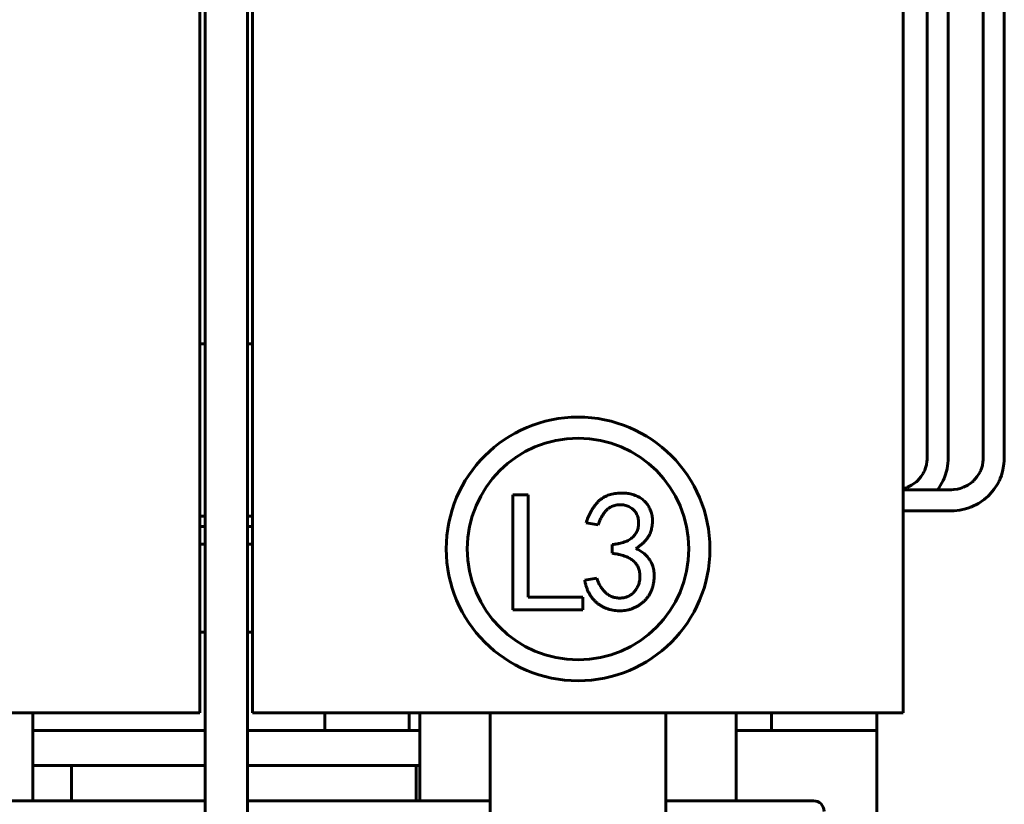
# Model space of a CAD drawing. Header units: millimetres. Extents: x 0 to 297, y 0 to 420.
# Tile 5 of 93: x 164 to 220, y 118 to 163. Entities that reach past the tile are written whole.
import ezdxf

# ---------------------------------------------------------------- set-up
doc = ezdxf.new("R2010")
doc.units = ezdxf.units.MM
doc.linetypes.add('K5LT_BASIC', pattern=[0])
doc.layers.add('Системный слой', color=7, linetype='Continuous')

# ---------------------------------------------------------------- blocks, each defined once
blk = doc.blocks.new('U9')
at = {"layer": 'Системный слой', "color": 150, "linetype": 'K5LT_BASIC', "lineweight": 60, "true_color": 0x0080ff}
for p, q in [((219.723, 192.736), (219.723, 192.736)), ((219.723, 192.734), (219.723, 192.549)), ((219.723, 192.549), (219.723, 192.542)), ((219.723, 192.542), (219.723, 192.528)), ((219.723, 192.528), (219.723, 192.497)), ((219.723, 192.497), (219.723, 192.431)), ((219.723, 192.431), (219.723, 192.275)), ((219.723, 192.275), (219.723, 192.026)), ((219.723, 192.026), (219.723, 192.012)), ((219.723, 192.012), (219.723, 191.985)), ((219.723, 191.985), (219.723, 191.929)), ((219.723, 191.929), (219.723, 191.812)), ((219.723, 191.812), (219.723, 191.561)), ((219.723, 191.561), (219.723, 191.245)), ((219.723, 191.245), (219.723, 191.228)), ((219.723, 191.228), (219.723, 191.192)), ((219.723, 191.192), (219.723, 191.12)), ((219.723, 191.12), (219.723, 190.975)), ((219.723, 190.975), (219.723, 190.676)), ((219.723, 190.676), (219.723, 190.49)), ((219.723, 190.49), (219.723, 190.396)), ((219.723, 190.396), (219.723, 190.349)), ((219.723, 190.349), (219.723, 190.325)), ((219.723, 190.325), (219.723, 190.304)), ((219.723, 190.304), (219.723, 190.263)), ((219.723, 190.263), (219.723, 190.18)), ((219.723, 190.18), (219.723, 190.015)), ((219.723, 190.015), (219.723, 189.684)), ((219.723, 189.684), (219.723, 189.023)), ((219.723, 189.023), (219.723, 187.699)), ((219.723, 187.699), (219.723, 185.053)), ((219.723, 185.053), (219.723, 179.761)), ((219.723, 179.761), (219.723, 169.175)), ((219.723, 169.175), (219.723, 148.304)), ((219.723, 148.304), (219.723, 138.734)), ((219.723, 138.734), (219.723, 138.596)), ((219.723, 138.596), (219.723, 138.528)), ((219.723, 138.528), (219.723, 138.494)), ((219.723, 138.494), (219.723, 138.477)), ((219.723, 138.477), (219.723, 138.469)), ((219.723, 138.469), (219.723, 138.457)), ((219.723, 138.457), (219.723, 138.439)), ((219.723, 138.439), (219.723, 138.412)), ((219.723, 138.412), (219.723, 138.371)), ((219.723, 138.371), (219.723, 138.31)), ((219.718, 137.769), (219.703, 137.597)), ((219.722, 137.852), (219.718, 137.769)), ((219.723, 137.892), (219.722, 137.852)), ((219.723, 138.31), (219.723, 138.216)), ((219.723, 138.216), (219.723, 138.071)), ((219.723, 138.071), (219.723, 137.912)), ((219.723, 137.912), (219.723, 137.892)), ((219.643, 137.247), (219.555, 136.937)), ((219.703, 137.597), (219.643, 137.247)), ((219.462, 136.699), (219.422, 136.613)), ((219.481, 136.742), (219.462, 136.699)), ((219.49, 136.764), (219.481, 136.742)), ((219.555, 136.937), (219.49, 136.764)), ((219.126, 136.128), (218.836, 135.793)), ((219.334, 136.445), (219.126, 136.128)), ((219.422, 136.613), (219.334, 136.445)), ((218.569, 135.559), (218.256, 135.345)), ((218.715, 135.68), (218.569, 135.559)), ((218.785, 135.744), (218.715, 135.68)), ((218.819, 135.777), (218.785, 135.744)), ((218.836, 135.793), (218.819, 135.777)), ((217.191, 134.963), (216.874, 134.928)), ((217.516, 135.032), (217.191, 134.963)), ((217.703, 135.088), (217.516, 135.032)), ((217.793, 135.121), (217.703, 135.088)), ((217.838, 135.138), (217.793, 135.121)), ((217.86, 135.147), (217.838, 135.138)), ((218.256, 135.345), (217.86, 135.147)), ((214.69, 134.923), (213.975, 134.923)), ((215.271, 134.923), (214.69, 134.923)), ((215.561, 134.923), (215.271, 134.923)), ((215.707, 134.923), (215.561, 134.923)), ((215.856, 134.923), (215.707, 134.923)), ((215.954, 134.923), (215.856, 134.923)), ((216.018, 134.923), (215.954, 134.923)), ((216.061, 134.923), (216.018, 134.923)), ((216.089, 134.923), (216.061, 134.923)), ((216.108, 134.923), (216.089, 134.923)), ((216.12, 134.923), (216.108, 134.923)), ((216.13, 134.923), (216.12, 134.923)), ((216.15, 134.923), (216.13, 134.923)), ((216.188, 134.923), (216.15, 134.923)), ((216.265, 134.923), (216.188, 134.923)), ((216.423, 134.923), (216.265, 134.923)), ((216.574, 134.923), (216.423, 134.923)), ((216.652, 134.923), (216.574, 134.923)), ((216.693, 134.923), (216.652, 134.923)), ((216.713, 134.923), (216.693, 134.923)), ((216.874, 134.928), (216.713, 134.923))]:
    blk.add_line(p, q, dxfattribs=at)
blk = doc.blocks.new('U11')
at = {"layer": 'Системный слой', "color": 150, "linetype": 'K5LT_BASIC', "lineweight": 60, "true_color": 0x0080ff}
for p, q in [((218.523, 187.383), (218.523, 168.724)), ((218.523, 168.724), (218.523, 150.064)), ((218.523, 150.064), (218.523, 138.734)), ((218.523, 138.734), (218.523, 138.59)), ((218.523, 138.59), (218.523, 138.517)), ((218.523, 138.517), (218.523, 138.481)), ((218.523, 138.481), (218.523, 138.462)), ((218.523, 138.462), (218.523, 138.453)), ((218.523, 138.453), (218.523, 138.44)), ((218.523, 138.44), (218.523, 138.42)), ((218.523, 138.42), (218.523, 138.391)), ((218.523, 138.391), (218.523, 138.347)), ((218.523, 138.347), (218.523, 138.282)), ((218.52, 137.811), (218.511, 137.7)), ((218.522, 137.869), (218.52, 137.811)), ((218.523, 137.9), (218.522, 137.869)), ((218.523, 138.282), (218.523, 138.186)), ((218.523, 138.186), (218.523, 138.047)), ((218.523, 138.047), (218.523, 137.915)), ((218.523, 137.915), (218.523, 137.9)), ((218.378, 137.215), (218.366, 137.188)), ((218.383, 137.228), (218.378, 137.215)), ((218.425, 137.334), (218.383, 137.228)), ((218.474, 137.496), (218.425, 137.334)), ((218.511, 137.7), (218.474, 137.496)), ((217.981, 136.635), (217.96, 136.616)), ((217.991, 136.645), (217.981, 136.635)), ((218.164, 136.845), (217.991, 136.645)), ((218.289, 137.036), (218.164, 136.845)), ((218.342, 137.137), (218.289, 137.036)), ((218.366, 137.188), (218.342, 137.137)), ((214.689, 136.123), (213.975, 136.123)), ((215.271, 136.123), (214.689, 136.123)), ((215.561, 136.123), (215.271, 136.123)), ((215.707, 136.123), (215.561, 136.123)), ((215.856, 136.123), (215.707, 136.123)), ((215.957, 136.123), (215.856, 136.123)), ((216.025, 136.123), (215.957, 136.123)), ((216.071, 136.123), (216.025, 136.123)), ((216.102, 136.123), (216.071, 136.123)), ((216.122, 136.123), (216.102, 136.123)), ((216.136, 136.123), (216.122, 136.123)), ((216.147, 136.123), (216.136, 136.123)), ((216.168, 136.123), (216.147, 136.123)), ((216.209, 136.123), (216.168, 136.123)), ((216.293, 136.123), (216.209, 136.123)), ((216.455, 136.123), (216.293, 136.123)), ((216.598, 136.123), (216.455, 136.123)), ((216.666, 136.123), (216.598, 136.123)), ((216.699, 136.123), (216.666, 136.123)), ((216.715, 136.123), (216.699, 136.123)), ((216.85, 136.127), (216.715, 136.123)), ((217.056, 136.151), (216.85, 136.127)), ((217.211, 136.188), (217.056, 136.151)), ((217.314, 136.222), (217.211, 136.188)), ((217.366, 136.242), (217.314, 136.222)), ((217.392, 136.252), (217.366, 136.242)), ((217.405, 136.257), (217.392, 136.252)), ((217.642, 136.376), (217.405, 136.257)), ((217.83, 136.504), (217.642, 136.376)), ((217.918, 136.577), (217.83, 136.504)), ((217.96, 136.616), (217.918, 136.577))]:
    blk.add_line(p, q, dxfattribs=at)
blk = doc.blocks.new('U14')
at = {"layer": 'Системный слой', "color": 150, "linetype": 'K5LT_BASIC', "lineweight": 60, "true_color": 0x0080ff}
for p, q in [((160.475, 118.423), (174.275, 118.423)), ((176.675, 118.423), (190.475, 118.423)), ((200.475, 118.423), (208.875, 118.423))]:
    blk.add_line(p, q, dxfattribs=at)
blk = doc.blocks.new('U28')
at = {"layer": 'Системный слой', "color": 150, "linetype": 'K5LT_BASIC', "lineweight": 60, "true_color": 0x0080ff}
for p, q in [((166.675, 120.423), (174.275, 120.423)), ((176.675, 120.423), (186.275, 120.423))]:
    blk.add_line(p, q, dxfattribs=at)
blk = doc.blocks.new('U34')
at = {"layer": 'Системный слой', "color": 150, "linetype": 'K5LT_BASIC', "lineweight": 60, "true_color": 0x0080ff}
for p, q in [((136.675, 134.023), (136.975, 134.023)), ((173.975, 134.023), (174.275, 134.023)), ((176.675, 134.023), (176.975, 134.023))]:
    blk.add_line(p, q, dxfattribs=at)
blk = doc.blocks.new('U35')
at = {"layer": 'Системный слой', "color": 150, "linetype": 'K5LT_BASIC', "lineweight": 60, "true_color": 0x0080ff}
for p, q in [((136.675, 134.623), (136.975, 134.623)), ((173.975, 134.623), (174.275, 134.623)), ((176.675, 134.623), (176.975, 134.623))]:
    blk.add_line(p, q, dxfattribs=at)
blk = doc.blocks.new('U42')
at = {"layer": 'Системный слой', "color": 150, "linetype": 'K5LT_BASIC', "lineweight": 60, "true_color": 0x0080ff}
for p, q in [((216.533, 179.923), (216.533, 165.408)), ((216.533, 165.408), (216.533, 150.894)), ((216.533, 150.894), (216.533, 138.573)), ((216.533, 138.573), (216.533, 138.462)), ((216.533, 138.462), (216.533, 138.408)), ((216.533, 138.408), (216.533, 138.381)), ((216.533, 138.381), (216.533, 138.367)), ((216.533, 138.367), (216.533, 138.36)), ((216.533, 138.36), (216.533, 138.351)), ((216.533, 138.351), (216.533, 138.336)), ((216.533, 138.336), (216.533, 138.314)), ((216.533, 138.314), (216.533, 138.282)), ((216.529, 137.782), (216.517, 137.627)), ((216.532, 137.857), (216.529, 137.782)), ((216.533, 137.894), (216.532, 137.857)), ((216.533, 138.282), (216.533, 138.232)), ((216.533, 138.232), (216.533, 138.157)), ((216.533, 138.157), (216.533, 138.04)), ((216.533, 138.04), (216.533, 137.912)), ((216.533, 137.912), (216.533, 137.894)), ((216.466, 137.306), (216.385, 136.994)), ((216.517, 137.627), (216.466, 137.306)), ((216.247, 136.644), (216.177, 136.505)), ((216.279, 136.714), (216.247, 136.644)), ((216.294, 136.75), (216.279, 136.714)), ((216.302, 136.768), (216.294, 136.75)), ((216.385, 136.994), (216.302, 136.768)), ((216.016, 136.239), (215.933, 136.123)), ((216.177, 136.505), (216.016, 136.239))]:
    blk.add_line(p, q, dxfattribs=at)
blk = doc.blocks.new('U43')
at = {"layer": 'Системный слой', "color": 150, "linetype": 'K5LT_BASIC', "lineweight": 60, "true_color": 0x0080ff}
for p, q in [((215.333, 177.523), (215.333, 163.26)), ((215.333, 163.26), (215.333, 148.997)), ((215.333, 148.997), (215.333, 138.573)), ((215.333, 138.573), (215.333, 138.458)), ((215.333, 138.458), (215.333, 138.399)), ((215.333, 138.399), (215.333, 138.37)), ((215.333, 138.37), (215.333, 138.355)), ((215.333, 138.355), (215.333, 138.348)), ((215.333, 138.348), (215.333, 138.337)), ((215.333, 138.337), (215.333, 138.321)), ((215.333, 138.321), (215.333, 138.298)), ((215.331, 137.82), (215.323, 137.718)), ((215.333, 137.873), (215.331, 137.82)), ((215.333, 138.298), (215.333, 138.263)), ((215.333, 138.263), (215.333, 138.21)), ((215.333, 138.21), (215.333, 138.133)), ((215.333, 138.133), (215.333, 138.021)), ((215.333, 138.021), (215.333, 137.915)), ((215.333, 137.915), (215.333, 137.901)), ((215.333, 137.901), (215.333, 137.873)), ((215.188, 137.215), (215.177, 137.188)), ((215.194, 137.228), (215.188, 137.215)), ((215.244, 137.361), (215.194, 137.228)), ((215.293, 137.531), (215.244, 137.361)), ((215.323, 137.718), (215.293, 137.531)), ((214.791, 136.635), (214.77, 136.616)), ((214.801, 136.645), (214.791, 136.635)), ((214.975, 136.845), (214.801, 136.645)), ((215.099, 137.036), (214.975, 136.845)), ((215.152, 137.137), (215.099, 137.036)), ((215.177, 137.188), (215.152, 137.137)), ((214.084, 136.208), (213.975, 136.175)), ((214.156, 136.234), (214.084, 136.208)), ((214.192, 136.248), (214.156, 136.234)), ((214.21, 136.255), (214.192, 136.248)), ((214.22, 136.259), (214.21, 136.255)), ((214.452, 136.376), (214.22, 136.259)), ((214.641, 136.504), (214.452, 136.376)), ((214.728, 136.577), (214.641, 136.504)), ((214.77, 136.616), (214.728, 136.577))]:
    blk.add_line(p, q, dxfattribs=at)
blk = doc.blocks.new('U46')
at = {"layer": 'Системный слой', "color": 150, "linetype": 'K5LT_BASIC', "lineweight": 60, "true_color": 0x0080ff}
for p, q in [((164.475, 122.423), (174.275, 122.423)), ((176.675, 122.423), (186.475, 122.423)), ((204.475, 122.423), (212.475, 122.423))]:
    blk.add_line(p, q, dxfattribs=at)
blk = doc.blocks.new('U55')
at = {"layer": 'Системный слой', "color": 150, "linetype": 'K5LT_BASIC', "lineweight": 60, "true_color": 0x0080ff}
for p, q in [((134.275, 144.423), (133.975, 144.423)), ((136.975, 144.423), (136.675, 144.423)), ((174.275, 144.423), (173.975, 144.423)), ((176.975, 144.423), (176.675, 144.423))]:
    blk.add_line(p, q, dxfattribs=at)
blk = doc.blocks.new('U63')
at = {"layer": 'Системный слой', "color": 150, "linetype": 'K5LT_BASIC', "lineweight": 60, "true_color": 0x0080ff}
for p, q in [((164.475, 120.423), (166.675, 120.423)), ((186.275, 120.423), (186.475, 120.423))]:
    blk.add_line(p, q, dxfattribs=at)
blk = doc.blocks.new('U67')
at = {"layer": 'Системный слой', "color": 150, "linetype": 'K5LT_BASIC', "lineweight": 60, "true_color": 0x0080ff}
blk.add_line((174.275, 106.563), (174.275, 187.367), dxfattribs=at)
blk = doc.blocks.new('U68')
at = {"layer": 'Системный слой', "color": 150, "linetype": 'K5LT_BASIC', "lineweight": 60, "true_color": 0x0080ff}
blk.add_line((176.675, 106.563), (176.675, 187.367), dxfattribs=at)
blk = doc.blocks.new('U76')
at = {"layer": 'Системный слой', "color": 150, "linetype": 'K5LT_BASIC', "lineweight": 60, "true_color": 0x0080ff}
for p, q in [((164.475, 188.567), (164.475, 190.423)), ((164.475, 185.423), (164.475, 187.367)), ((164.475, 118.423), (164.475, 123.423))]:
    blk.add_line(p, q, dxfattribs=at)
blk = doc.blocks.new('U86')
at = {"layer": 'Системный слой', "color": 150, "linetype": 'K5LT_BASIC', "lineweight": 60, "true_color": 0x0080ff}
for p, q in [((204.475, 188.567), (204.475, 190.139)), ((204.475, 185.423), (204.475, 187.367)), ((204.475, 118.423), (204.475, 123.423))]:
    blk.add_line(p, q, dxfattribs=at)
blk = doc.blocks.new('U87')
at = {"layer": 'Системный слой', "color": 150, "linetype": 'K5LT_BASIC', "lineweight": 60, "true_color": 0x0080ff}
for p, q in [((186.475, 190.139), (186.475, 188.567)), ((186.475, 187.367), (186.475, 185.423)), ((186.475, 123.423), (186.475, 118.423))]:
    blk.add_line(p, q, dxfattribs=at)
blk = doc.blocks.new('U102')
at = {"layer": 'Системный слой', "color": 150, "linetype": 'K5LT_BASIC', "lineweight": 60, "true_color": 0x0080ff}
for p, q in [((173.975, 128.023), (174.275, 128.023)), ((176.675, 128.023), (176.975, 128.023))]:
    blk.add_line(p, q, dxfattribs=at)
blk = doc.blocks.new('U103')
at = {"layer": 'Системный слой', "color": 150, "linetype": 'K5LT_BASIC', "lineweight": 60, "true_color": 0x0080ff}
for p, q in [((173.975, 128.023), (174.275, 128.023)), ((176.675, 128.023), (176.975, 128.023))]:
    blk.add_line(p, q, dxfattribs=at)
blk = doc.blocks.new('U104')
at = {"layer": 'Системный слой', "color": 150, "linetype": 'K5LT_BASIC', "lineweight": 60, "true_color": 0x0080ff}
for p, q in [((173.975, 133.023), (174.275, 133.023)), ((176.675, 133.023), (176.975, 133.023))]:
    blk.add_line(p, q, dxfattribs=at)

msp = doc.modelspace()

# ---------------------------------------------------------------- linework, layer by layer
at = {"layer": 'Системный слой', "color": 150, "linetype": 'K5LT_BASIC', "lineweight": 60, "true_color": 0x0080ff}
for p, q in [((173.9747, 185.4231), (173.9747, 123.4231)), ((176.9747, 123.4231), (176.9747, 185.4231)), ((213.9747, 185.4231), (213.9747, 123.4231)), ((191.7679, 129.2888), (191.7679, 135.8373)), ((191.7679, 135.8373), (192.6487, 135.8373)), ((192.6487, 135.8373), (192.6487, 130.0164)), ((196.6237, 134.114), (195.9344, 134.2289)), ((197.4279, 132.5056), (197.4279, 133.0035)), ((195.8578, 130.9738), (196.5471, 131.0887)), ((192.6487, 130.0164), (195.7506, 130.0164)), ((195.7506, 130.0164), (195.7506, 129.2888)), ((195.7506, 129.2888), (191.7679, 129.2888)), ((144.9747, 123.4231), (165.9747, 123.4231)), ((173.9747, 123.4231), (165.9747, 123.4231)), ((184.9747, 123.4231), (176.9747, 123.4231)), ((181.0747, 123.4231), (181.0747, 122.4231)), ((184.9747, 123.4231), (205.9747, 123.4231)), ((185.8747, 123.4231), (185.8747, 122.4231)), ((200.4747, 123.4231), (190.4747, 123.4231)), ((190.4747, 123.4231), (190.4747, 109.4231)), ((200.4747, 109.4231), (200.4747, 123.4231)), ((213.9747, 123.4231), (205.9747, 123.4231)), ((206.4747, 123.0231), (206.4747, 123.4231)), ((212.4747, 123.0231), (212.4747, 123.4231)), ((206.4747, 122.4231), (206.4747, 123.0231)), ((212.4747, 123.0231), (212.4747, 122.4231)), ((212.4747, 122.4231), (206.4747, 122.4231)), ((212.4747, 122.4231), (212.4747, 121.8231)), ((212.4747, 103.0231), (212.4747, 121.8231)), ((166.6747, 118.4231), (166.6747, 120.4231)), ((186.2747, 120.4231), (186.2747, 118.4231))]:
    msp.add_line(p, q, dxfattribs=at)
for radius in [7.5, 6.3]:
    msp.add_circle((195.4834, 132.7503), radius, dxfattribs=at)
msp.add_arc((208.8747, 117.8231), 0.6, 0, 90, dxfattribs=at)
for points, knots in [([(195.9344, 134.2289), (195.9746, 134.3398), (196.0529, 134.5559), (196.1992, 134.8599), (196.369, 135.1337), (196.5282, 135.3405), (196.668, 135.4889), (196.7839, 135.5846), (196.9068, 135.6716), (197.0399, 135.7444), (197.1816, 135.8064), (197.3326, 135.8539), (197.4919, 135.8909), (197.6579, 135.9159), (197.8252, 135.9292), (197.9896, 135.9346), (198.1487, 135.9263), (198.303, 135.9122), (198.4512, 135.8845), (198.5942, 135.8481), (198.7311, 135.7991), (198.8636, 135.7432), (198.9874, 135.6763), (199.104, 135.6031), (199.2083, 135.5181), (199.3064, 135.4282), (199.3907, 135.326), (199.4685, 135.2176), (199.5364, 135.1005), (199.5926, 134.9751), (199.6396, 134.8453), (199.6748, 134.7108), (199.701, 134.574), (199.7133, 134.4334), (199.7147, 134.2907), (199.7045, 134.1446), (199.683, 133.9958), (199.651, 133.8447), (199.6051, 133.6936), (199.5389, 133.5467), (199.4548, 133.4048), (199.3529, 133.2676), (199.2335, 133.1353), (199.0946, 133.0096), (198.9397, 132.8865), (198.8265, 132.8121), (198.7682, 132.7737)], [0, 0, 0, 0, 0.0474644, 0.0924887, 0.135475, 0.1769674, 0.1972903, 0.2174162, 0.2373714, 0.2578142, 0.2783543, 0.2995383, 0.3214187, 0.3441338, 0.3670489, 0.3889408, 0.4102756, 0.4311237, 0.4512424, 0.4709051, 0.4904653, 0.5097307, 0.5287159, 0.5470332, 0.5650435, 0.5828138, 0.6005035, 0.6182453, 0.6364913, 0.6548865, 0.6734863, 0.6919963, 0.7107705, 0.7294984, 0.7487196, 0.7681758, 0.7883602, 0.8091874, 0.8303141, 0.8517809, 0.8738761, 0.8965984, 0.9204467, 0.9454984, 0.97192, 1, 1, 1, 1]), ([(197.4279, 133.0035), (197.4928, 133.0101), (197.6184, 133.0229), (197.799, 133.0569), (197.9662, 133.0952), (198.1193, 133.1438), (198.2589, 133.2004), (198.3854, 133.2648), (198.4974, 133.3395), (198.5956, 133.422), (198.6816, 133.5117), (198.754, 133.6086), (198.8145, 133.7117), (198.8617, 133.8217), (198.895, 133.9387), (198.9188, 134.0615), (198.9259, 134.191), (198.9234, 134.3243), (198.9091, 134.4563), (198.8787, 134.5814), (198.836, 134.697), (198.7814, 134.8045), (198.71, 134.9003), (198.6276, 134.9875), (198.5315, 135.0645), (198.4241, 135.1306), (198.3091, 135.1845), (198.1913, 135.2285), (198.0709, 135.2549), (197.9493, 135.2692), (197.8255, 135.2714), (197.7002, 135.256), (197.5728, 135.2289), (197.4443, 135.1883), (197.3166, 135.1311), (197.1967, 135.0484), (197.0846, 134.9446), (196.9765, 134.8216), (196.879, 134.6742), (196.7848, 134.5078), (196.698, 134.3194), (196.6491, 134.1844), (196.6237, 134.114)], [0, 0, 0, 0, 0.0346279, 0.0670302, 0.097477, 0.1256632, 0.1522368, 0.1773884, 0.2009232, 0.2235527, 0.2453943, 0.2667337, 0.2876601, 0.3086917, 0.3301416, 0.3521026, 0.3749979, 0.3988532, 0.4228625, 0.4453314, 0.4670165, 0.488239, 0.5090779, 0.5302096, 0.5518132, 0.5742469, 0.597043, 0.6191997, 0.6408208, 0.6623075, 0.6841505, 0.7063853, 0.7292324, 0.7532102, 0.7778108, 0.803296, 0.8301304, 0.8587779, 0.8900428, 0.9237671, 0.9602734, 1, 1, 1, 1]), ([(198.7682, 132.7737), (198.8538, 132.7332), (199.0213, 132.6539), (199.2453, 132.4935), (199.4376, 132.3044), (199.5707, 132.1234), (199.6606, 131.9655), (199.7142, 131.8358), (199.7551, 131.6973), (199.7847, 131.5507), (199.8034, 131.3951), (199.8081, 131.2305), (199.8026, 131.0566), (199.7841, 130.877), (199.7546, 130.6968), (199.7071, 130.5232), (199.6464, 130.3583), (199.5705, 130.2016), (199.4788, 130.0546), (199.3705, 129.9176), (199.2503, 129.7875), (199.1141, 129.6699), (198.9697, 129.5628), (198.8182, 129.47), (198.6623, 129.3917), (198.5013, 129.3289), (198.3355, 129.282), (198.1651, 129.2496), (197.9896, 129.2306), (197.8112, 129.2286), (197.6332, 129.2392), (197.46, 129.2658), (197.292, 129.3012), (197.1307, 129.3538), (196.9743, 129.4166), (196.8256, 129.4955), (196.6821, 129.5856), (196.5453, 129.6882), (196.4171, 129.8047), (196.3006, 129.9346), (196.1946, 130.0763), (196.105, 130.2328), (196.0224, 130.3991), (195.9559, 130.5798), (195.8977, 130.7718), (195.8713, 130.9055), (195.8578, 130.9738)], [0, 0, 0, 0, 0.0353833, 0.0692705, 0.1025623, 0.13598, 0.1530165, 0.1704708, 0.18839, 0.2069955, 0.2264245, 0.246968, 0.2685728, 0.2915207, 0.3145081, 0.3368773, 0.3587738, 0.3802259, 0.4019327, 0.4234948, 0.4455346, 0.4681122, 0.4907681, 0.5127759, 0.5345433, 0.5560063, 0.5773522, 0.5989781, 0.6208696, 0.6433506, 0.6656967, 0.6875237, 0.70891, 0.7299007, 0.7509362, 0.7719157, 0.7928347, 0.8143218, 0.8358715, 0.8575523, 0.8795708, 0.9019429, 0.9249779, 0.949008, 0.973929, 1, 1, 1, 1]), ([(196.5471, 131.0887), (196.5743, 131.0084), (196.6277, 130.8507), (196.743, 130.6329), (196.8808, 130.4363), (197.013, 130.2891), (197.1325, 130.1886), (197.2268, 130.1229), (197.3259, 130.0665), (197.4326, 130.0251), (197.5429, 129.9894), (197.6599, 129.9694), (197.7812, 129.958), (197.9061, 129.956), (198.0306, 129.9674), (198.1508, 129.9902), (198.2648, 130.0238), (198.3722, 130.0708), (198.4715, 130.1316), (198.5664, 130.2008), (198.6533, 130.284), (198.7314, 130.3786), (198.802, 130.4802), (198.8631, 130.5864), (198.9135, 130.6964), (198.9512, 130.8103), (198.9805, 130.9273), (198.9967, 131.0481), (199.0044, 131.1723), (198.9993, 131.2985), (198.9865, 131.423), (198.9602, 131.5421), (198.9249, 131.6536), (198.8811, 131.7595), (198.824, 131.8563), (198.7583, 131.9469), (198.6825, 132.03), (198.5949, 132.1054), (198.4962, 132.1753), (198.3844, 132.2399), (198.2578, 132.2966), (198.1191, 132.3513), (197.9655, 132.3974), (197.799, 132.4397), (197.6182, 132.4768), (197.4928, 132.4958), (197.4279, 132.5056)], [0, 0, 0, 0, 0.0421545, 0.0827972, 0.1221768, 0.1614951, 0.1808753, 0.1998131, 0.218676, 0.2374728, 0.2566836, 0.2763067, 0.2964043, 0.3173563, 0.3383914, 0.3585206, 0.3781819, 0.3974704, 0.416687, 0.4360372, 0.4558515, 0.476407, 0.4970419, 0.5173929, 0.5373034, 0.5571791, 0.5770478, 0.5972554, 0.617769, 0.6389669, 0.6600494, 0.6800419, 0.6995475, 0.7182171, 0.7369917, 0.7553545, 0.7738496, 0.792872, 0.8127936, 0.8339915, 0.8570584, 0.8818013, 0.9081599, 0.9368209, 0.9673369, 1, 1, 1, 1])]:
    msp.add_open_spline(points, degree=3, knots=knots, dxfattribs=at)

# ---------------------------------------------------------------- block references
at = {"layer": 'Системный слой'}
for name in ['U67', 'U68', 'U9', 'U76', 'U87', 'U86', 'U11', 'U42', 'U43', 'U55', 'U35', 'U34', 'U104', 'U102', 'U103', 'U46', 'U63', 'U28', 'U14']:
    msp.add_blockref(name, (0, 0), dxfattribs=at)

doc.saveas('drawing.dxf')
